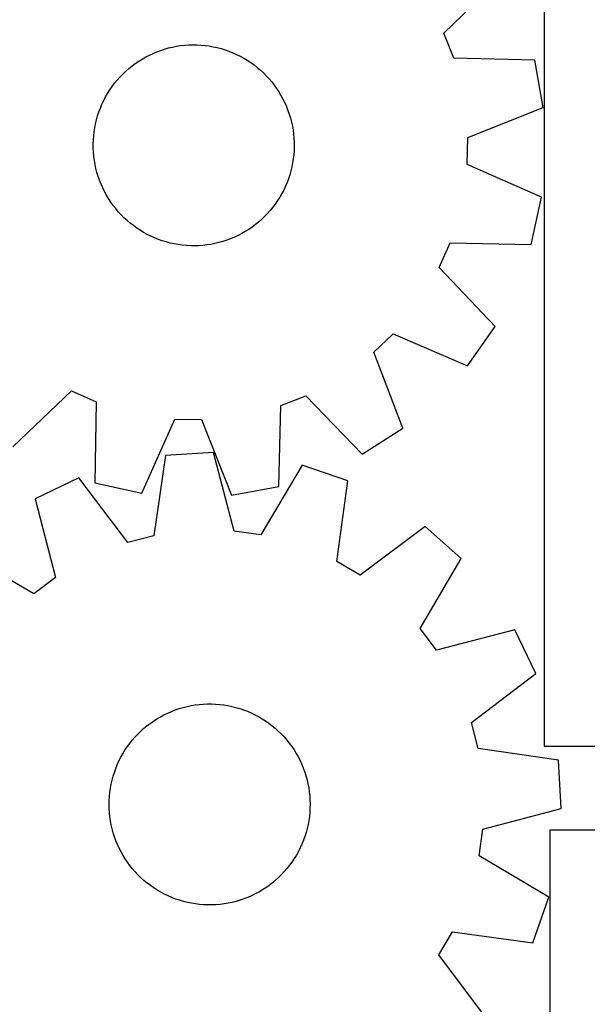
# Model space of a CAD drawing. Header units: millimetres. Extents: x 7 to 1243, y 7 to 1263.
# Tile 8 of 22: x 923 to 1058, y 317 to 552. Entities that reach past the tile are written whole.
import ezdxf

# ---------------------------------------------------------------- set-up
doc = ezdxf.new("R2010")
doc.units = ezdxf.units.MM
doc.layers.add('CUT', color=7, linetype='CONTINUOUS', true_color=0x000000)

msp = doc.modelspace()

# ---------------------------------------------------------------- linework, layer by layer
at = {"layer": 'CUT'}
for p, q in [((1024.138716, 549.228274), (1038.069656, 562.695691)), ((1048.083152, 558.967833), (1048.083152, 378.967833)), ((1026.477829, 543.239014), (1024.138716, 549.228274)), ((957.398174, 545.397538), (958.340905, 545.662024)), ((958.340905, 545.662024), (959.29364, 545.887838)), ((959.29364, 545.887838), (960.254792, 546.074604)), ((960.254792, 546.074604), (961.222763, 546.22201)), ((961.222763, 546.22201), (962.19594, 546.329811)), ((962.19594, 546.329811), (963.172705, 546.397827)), ((963.172705, 546.397827), (964.15143, 546.425947)), ((964.15143, 546.425947), (965.130489, 546.414122)), ((965.130489, 546.414122), (966.10825, 546.362372)), ((966.10825, 546.362372), (967.083087, 546.270785)), ((967.083087, 546.270785), (968.053377, 546.139511)), ((968.053377, 546.139511), (969.017505, 545.968769)), ((969.017505, 545.968769), (969.973866, 545.758845)), ((969.973866, 545.758845), (970.920869, 545.510086)), ((970.920869, 545.510086), (971.856937, 545.222908)), ((952.038238, 543.027545), (952.888761, 543.512629)), ((952.888761, 543.512629), (953.758362, 543.962617)), ((953.758362, 543.962617), (954.645594, 544.37676)), ((954.645594, 544.37676), (955.54898, 544.75437)), ((955.54898, 544.75437), (956.467016, 545.094818)), ((956.467016, 545.094818), (957.398174, 545.397538)), ((971.856937, 545.222908), (972.780512, 544.897787)), ((972.780512, 544.897787), (973.690058, 544.535266)), ((973.690058, 544.535266), (974.58406, 544.135947)), ((974.58406, 544.135947), (975.461031, 543.700496)), ((975.461031, 543.700496), (976.31951, 543.229637)), ((976.31951, 543.229637), (977.158069, 542.724153)), ((1045.848672, 542.777646), (1026.477829, 543.239014)), ((948.120099, 540.105924), (948.854713, 540.753254)), ((948.854713, 540.753254), (949.615121, 541.370081)), ((949.615121, 541.370081), (950.400055, 541.955379)), ((950.400055, 541.955379), (951.208209, 542.508174)), ((951.208209, 542.508174), (952.038238, 543.027545)), ((977.158069, 542.724153), (977.975313, 542.184886)), ((977.975313, 542.184886), (978.76988, 541.612734)), ((978.76988, 541.612734), (979.540449, 541.008649)), ((979.540449, 541.008649), (980.285736, 540.373636)), ((1047.868417, 531.419561), (1045.848672, 542.777646)), ((946.083008, 537.991935), (946.733092, 538.724115)), ((946.733092, 538.724115), (947.412499, 539.429169)), ((947.412499, 539.429169), (948.120099, 540.105924)), ((980.285736, 540.373636), (981.004503, 539.708752)), ((981.004503, 539.708752), (981.695551, 539.015105)), ((981.695551, 539.015105), (982.357731, 538.293847)), ((944.319264, 535.645045), (944.875089, 536.451118)), ((944.875089, 536.451118), (945.46333, 537.233849)), ((945.46333, 537.233849), (946.083008, 537.991935)), ((982.357731, 538.293847), (982.989942, 537.546181)), ((982.989942, 537.546181), (983.591129, 536.773349)), ((983.591129, 536.773349), (984.160294, 535.976639)), ((942.855257, 533.100371), (943.308507, 533.968276)), ((943.308507, 533.968276), (943.79678, 534.816972)), ((943.79678, 534.816972), (944.319264, 535.645045)), ((984.160294, 535.976639), (984.696489, 535.157377)), ((984.696489, 535.157377), (985.198821, 534.316926)), ((985.198821, 534.316926), (985.666453, 533.456685)), ((942.056786, 531.312738), (942.437786, 532.2147)), ((942.437786, 532.2147), (942.855257, 533.100371)), ((985.666453, 533.456685), (986.098609, 532.578086)), ((986.098609, 532.578086), (986.494568, 531.682591)), ((986.494568, 531.682591), (986.853672, 530.77169)), ((1029.844149, 524.30843), (1047.868417, 531.419561)), ((941.138657, 528.52424), (941.406681, 529.465972)), ((941.406681, 529.465972), (941.712894, 530.395987)), ((941.712894, 530.395987), (942.056786, 531.312738)), ((986.853672, 530.77169), (987.175323, 529.846901)), ((987.175323, 529.846901), (987.458985, 528.909761)), ((940.718895, 526.611916), (940.909267, 527.57236)), ((940.909267, 527.57236), (941.138657, 528.52424)), ((987.458985, 528.909761), (987.704186, 527.961831)), ((987.704186, 527.961831), (987.910519, 527.004688)), ((987.910519, 527.004688), (988.077639, 526.039926)), ((940.384718, 523.695238), (940.456401, 524.67174)), ((940.456401, 524.67174), (940.567855, 525.644506)), ((940.567855, 525.644506), (940.718895, 526.611916)), ((988.077639, 526.039926), (988.205269, 525.06915)), ((988.205269, 525.06915), (988.293196, 524.093976)), ((1029.713216, 517.879935), (1029.844149, 524.30843)), ((940.352924, 522.716624), (940.384718, 523.695238)), ((940.361073, 521.737528), (940.352924, 522.716624)), ((988.293196, 524.093976), (988.341275, 523.116028)), ((988.349424, 522.136932), (988.31763, 521.158318)), ((988.341275, 523.116028), (988.349424, 522.136932)), ((940.409151, 520.75958), (940.361073, 521.737528)), ((940.497078, 519.784406), (940.409151, 520.75958)), ((940.624708, 518.81363), (940.497078, 519.784406)), ((988.245946, 520.181816), (988.134492, 519.20905)), ((988.31763, 521.158318), (988.245946, 520.181816)), ((940.791829, 517.848868), (940.624708, 518.81363)), ((940.998161, 516.891725), (940.791829, 517.848868)), ((987.79308, 517.281196), (987.563691, 516.329316)), ((987.983453, 518.24164), (987.79308, 517.281196)), ((988.134492, 519.20905), (987.983453, 518.24164)), ((1047.432984, 510.040786), (1029.713216, 517.879935)), ((941.243363, 515.943795), (940.998161, 516.891725)), ((941.527025, 515.006655), (941.243363, 515.943795)), ((941.848675, 514.081866), (941.527025, 515.006655)), ((987.295667, 515.387584), (986.989453, 514.457569)), ((987.563691, 516.329316), (987.295667, 515.387584)), ((942.207779, 513.170965), (941.848675, 514.081866)), ((942.603738, 512.27547), (942.207779, 513.170965)), ((986.264562, 512.638856), (985.84709, 511.753185)), ((986.645561, 513.540818), (986.264562, 512.638856)), ((986.989453, 514.457569), (986.645561, 513.540818)), ((943.035894, 511.396871), (942.603738, 512.27547)), ((943.503527, 510.53663), (943.035894, 511.396871)), ((944.005859, 509.696179), (943.503527, 510.53663)), ((985.39384, 510.88528), (984.905567, 510.036584)), ((985.84709, 511.753185), (985.39384, 510.88528)), ((944.542053, 508.876917), (944.005859, 509.696179)), ((945.111218, 508.080207), (944.542053, 508.876917)), ((945.712406, 507.307375), (945.111218, 508.080207)), ((983.827258, 508.402438), (983.239017, 507.619707)), ((984.383083, 509.208511), (983.827258, 508.402438)), ((984.905567, 510.036584), (984.383083, 509.208511)), ((1044.952434, 498.774361), (1047.432984, 510.040786)), ((946.344616, 506.559709), (945.712406, 507.307375)), ((947.006797, 505.838451), (946.344616, 506.559709)), ((947.697845, 505.144804), (947.006797, 505.838451)), ((981.969256, 506.129441), (981.289849, 505.424387)), ((982.619339, 506.861621), (981.969256, 506.129441)), ((983.239017, 507.619707), (982.619339, 506.861621)), ((948.416611, 504.47992), (947.697845, 505.144804)), ((949.161899, 503.844907), (948.416611, 504.47992)), ((949.932468, 503.240822), (949.161899, 503.844907)), ((950.727035, 502.66867), (949.932468, 503.240822)), ((979.087227, 503.483475), (978.302293, 502.898177)), ((979.847634, 504.100302), (979.087227, 503.483475)), ((980.582249, 504.747632), (979.847634, 504.100302)), ((981.289849, 505.424387), (980.582249, 504.747632)), ((951.544278, 502.129403), (950.727035, 502.66867)), ((952.382837, 501.623919), (951.544278, 502.129403)), ((953.241317, 501.15306), (952.382837, 501.623919)), ((954.118287, 500.717609), (953.241317, 501.15306)), ((974.943985, 500.890939), (974.056754, 500.476796)), ((975.813586, 501.340927), (974.943985, 500.890939)), ((976.664109, 501.826011), (975.813586, 501.340927)), ((977.494139, 502.345382), (976.664109, 501.826011)), ((978.302293, 502.898177), (977.494139, 502.345382)), ((955.012289, 500.31829), (954.118287, 500.717609)), ((955.921835, 499.955769), (955.012289, 500.31829)), ((956.845411, 499.630648), (955.921835, 499.955769)), ((957.781479, 499.34347), (956.845411, 499.630648)), ((958.728482, 499.094711), (957.781479, 499.34347)), ((959.684843, 498.884787), (958.728482, 499.094711)), ((960.648971, 498.714045), (959.684843, 498.884787)), ((961.619261, 498.582771), (960.648971, 498.714045)), ((962.594097, 498.491184), (961.619261, 498.582771)), ((963.571859, 498.439434), (962.594097, 498.491184)), ((964.550917, 498.427609), (963.571859, 498.439434)), ((965.529643, 498.455729), (964.550917, 498.427609)), ((966.506408, 498.523745), (965.529643, 498.455729)), ((967.479585, 498.631546), (966.506408, 498.523745)), ((968.447555, 498.778952), (967.479585, 498.631546)), ((969.408708, 498.965718), (968.447555, 498.778952)), ((970.361442, 499.191532), (969.408708, 498.965718)), ((971.304173, 499.456018), (970.361442, 499.191532)), ((972.235332, 499.758738), (971.304173, 499.456018)), ((973.153368, 500.099186), (972.235332, 499.758738)), ((974.056754, 500.476796), (973.153368, 500.099186)), ((1022.997826, 493.213072), (1025.57887, 499.102121)), ((1025.57887, 499.102121), (1044.952434, 498.774361)), ((1036.368844, 479.189582), (1022.997826, 493.213072)), ((1007.354014, 472.993731), (1011.992229, 477.44678)), ((1011.992229, 477.44678), (1029.76564, 469.730027)), ((1029.76564, 469.730027), (1036.368844, 479.189582)), ((1014.340667, 454.920848), (1007.354014, 472.993731)), ((921.113977, 450.409108), (935.137468, 463.780126)), ((935.137468, 463.780126), (941.026517, 461.199082)), ((941.026517, 461.199082), (940.698757, 441.825518)), ((985.163409, 460.300123), (991.15267, 462.639236)), ((991.15267, 462.639236), (1004.620087, 448.708296)), ((984.702042, 440.92928), (985.163409, 460.300123)), ((951.965182, 439.344968), (959.804331, 457.064735)), ((959.804331, 457.064735), (966.232826, 456.933803)), ((966.232826, 456.933803), (973.343957, 438.909535)), ((1004.620087, 448.708296), (1014.340667, 454.920848)), ((957.583304, 448.376969), (954.832646, 429.196868)), ((969.1006, 449.038294), (957.583304, 448.376969)), ((974.028588, 430.299101), (969.1006, 449.038294)), ((990.277591, 446.075751), (980.396408, 429.408278)), ((1001.171264, 442.279256), (990.277591, 446.075751)), ((936.884599, 443.009919), (926.497083, 437.991456)), ((948.608645, 427.583021), (936.884599, 443.009919)), ((998.552952, 423.08064), (1001.171264, 442.279256)), ((940.698757, 441.825518), (951.965182, 439.344968)), ((973.343957, 438.909535), (984.702042, 440.92928)), ((926.497083, 437.991456), (931.295713, 419.218721)), ((980.396408, 429.408278), (974.028588, 430.299101)), ((1019.602536, 431.43814), (1004.095147, 419.820769)), ((1028.214121, 423.761808), (1019.602536, 431.43814)), ((954.832646, 429.196868), (948.608645, 427.583021)), ((926.163079, 415.3459), (909.427854, 425.111896)), ((1018.448125, 407.026584), (1028.214121, 423.761808)), ((1004.095147, 419.820769), (998.552952, 423.08064)), ((931.295713, 419.218721), (926.163079, 415.3459)), ((1022.320947, 401.893949), (1018.448125, 407.026584)), ((1041.093681, 406.69258), (1022.320947, 401.893949)), ((1046.112144, 396.305064), (1041.093681, 406.69258)), ((1030.685246, 384.581018), (1046.112144, 396.305064)), ((960.872686, 387.915092), (961.81163, 388.192725)), ((961.81163, 388.192725), (962.761117, 388.431828)), ((962.761117, 388.431828), (963.719566, 388.632004)), ((963.719566, 388.632004), (964.685382, 388.792919)), ((964.685382, 388.792919), (965.656959, 388.914306)), ((965.656959, 388.914306), (966.632677, 388.995964)), ((966.632677, 388.995964), (967.610915, 389.037754)), ((967.610915, 389.037754), (968.590043, 389.03961)), ((968.590043, 389.03961), (969.568432, 389.001526)), ((969.568432, 389.001526), (970.544453, 388.923567)), ((970.544453, 388.923567), (971.516482, 388.805862)), ((971.516482, 388.805862), (972.482902, 388.648608)), ((972.482902, 388.648608), (973.442103, 388.452066)), ((973.442103, 388.452066), (974.392488, 388.216562)), ((974.392488, 388.216562), (975.332478, 387.94249)), ((975.332478, 387.94249), (976.260505, 387.630305)), ((955.546386, 385.470445), (956.390048, 385.967364)), ((956.390048, 385.967364), (957.253278, 386.429458)), ((957.253278, 386.429458), (958.134637, 386.855957)), ((958.134637, 386.855957), (959.032658, 387.246152)), ((959.032658, 387.246152), (959.945848, 387.599393)), ((959.945848, 387.599393), (960.872686, 387.915092)), ((976.260505, 387.630305), (977.175027, 387.280527)), ((977.175027, 387.280527), (978.074521, 386.893738)), ((978.074521, 386.893738), (978.95749, 386.470582)), ((978.95749, 386.470582), (979.822464, 386.011763)), ((979.822464, 386.011763), (980.668004, 385.518045)), ((952.394947, 383.151897), (953.146662, 383.779288)), ((953.146662, 383.779288), (953.923342, 384.375496)), ((953.923342, 384.375496), (954.723694, 384.939528)), ((954.723694, 384.939528), (955.546386, 385.470445)), ((980.668004, 385.518045), (981.492702, 384.990249)), ((981.492702, 384.990249), (982.295185, 384.429254)), ((982.295185, 384.429254), (983.074119, 383.835994)), ((983.074119, 383.835994), (983.828206, 383.211455)), ((1032.299093, 378.357017), (1030.685246, 384.581018)), ((949.662092, 380.352123), (950.301883, 381.093313)), ((950.301883, 381.093313), (950.971373, 381.807791)), ((950.971373, 381.807791), (951.669448, 382.494366)), ((951.669448, 382.494366), (952.394947, 383.151897)), ((983.828206, 383.211455), (984.556192, 382.556679)), ((984.556192, 382.556679), (985.256864, 381.872754)), ((985.256864, 381.872754), (985.929057, 381.160819)), ((985.929057, 381.160819), (986.571651, 380.422058)), ((947.93131, 377.98082), (948.475819, 378.79458)), ((948.475819, 378.79458), (949.053066, 379.585453)), ((949.053066, 379.585453), (949.662092, 380.352123)), ((986.571651, 380.422058), (987.183578, 379.657701)), ((987.183578, 379.657701), (987.763819, 378.869021)), ((987.763819, 378.869021), (988.311407, 378.057331)), ((1048.083152, 378.967833), (1093.083152, 378.967833)), ((946.502999, 375.415939), (946.944079, 376.290092)), ((946.944079, 376.290092), (947.420447, 377.145527)), ((947.420447, 377.145527), (947.93131, 377.98082)), ((988.311407, 378.057331), (988.825432, 377.22398)), ((988.825432, 377.22398), (989.305038, 376.370356)), ((989.305038, 376.370356), (989.749427, 375.497881)), ((1051.479194, 375.606359), (1032.299093, 378.357017)), ((945.729582, 373.617325), (946.097942, 374.524522)), ((946.097942, 374.524522), (946.502999, 375.415939)), ((989.749427, 375.497881), (990.157859, 374.608005)), ((990.157859, 374.608005), (990.529655, 373.702211)), ((1052.140519, 364.089062), (1051.479194, 375.606359)), ((944.850502, 370.816271), (945.105342, 371.761656)), ((945.105342, 371.761656), (945.398532, 372.695859)), ((945.398532, 372.695859), (945.729582, 373.617325)), ((990.529655, 373.702211), (990.864195, 372.782006)), ((990.864195, 372.782006), (991.160922, 371.84892)), ((991.160922, 371.84892), (991.419344, 370.904509)), ((944.457499, 368.898269), (944.634434, 369.861279)), ((944.634434, 369.861279), (944.850502, 370.816271)), ((991.419344, 370.904509), (991.639029, 369.950342)), ((991.639029, 369.950342), (991.819612, 368.988009)), ((944.164105, 365.977207), (944.222138, 366.954615)), ((944.222138, 366.954615), (944.31999, 367.928843)), ((944.31999, 367.928843), (944.457499, 368.898269)), ((991.819612, 368.988009), (991.960793, 368.019111)), ((991.960793, 368.019111), (992.062336, 367.045261)), ((992.062336, 367.045261), (992.124073, 366.06808)), ((944.145987, 364.998244), (944.164105, 365.977207)), ((944.167815, 364.019358), (944.145987, 364.998244)), ((992.124073, 366.06808), (992.145901, 365.089193)), ((992.145901, 365.089193), (992.127783, 364.110231)), ((944.229551, 363.042176), (944.167815, 364.019358)), ((944.331095, 362.068326), (944.229551, 363.042176)), ((944.472276, 361.099428), (944.331095, 362.068326)), ((991.971897, 362.158595), (991.834389, 361.189169)), ((992.06975, 363.132823), (991.971897, 362.158595)), ((992.127783, 364.110231), (992.06975, 363.132823)), ((1033.401326, 359.161074), (1052.140519, 364.089062)), ((944.652859, 360.137095), (944.472276, 361.099428)), ((944.872544, 359.182929), (944.652859, 360.137095)), ((991.657454, 360.226158), (991.441386, 359.271166)), ((991.834389, 361.189169), (991.657454, 360.226158)), ((945.130966, 358.238517), (944.872544, 359.182929)), ((945.427693, 357.305432), (945.130966, 358.238517)), ((990.893356, 357.391579), (990.562306, 356.470112)), ((991.186546, 358.325782), (990.893356, 357.391579)), ((991.441386, 359.271166), (991.186546, 358.325782)), ((1032.510504, 352.793255), (1033.401326, 359.161074)), ((1229.410517, 358.886786), (1049.410517, 358.886786)), ((1049.410517, 358.886786), (1049.410517, 313.886786)), ((945.762233, 356.385227), (945.427693, 357.305432)), ((946.134028, 355.479432), (945.762233, 356.385227)), ((946.542461, 354.589557), (946.134028, 355.479432)), ((990.193945, 355.562916), (989.788889, 354.671499)), ((990.562306, 356.470112), (990.193945, 355.562916)), ((946.986849, 353.717081), (946.542461, 354.589557)), ((947.466456, 352.863458), (946.986849, 353.717081)), ((947.980481, 352.030107), (947.466456, 352.863458)), ((988.871441, 352.941911), (988.360578, 352.106618)), ((989.347809, 353.797345), (988.871441, 352.941911)), ((989.788889, 354.671499), (989.347809, 353.797345)), ((1049.177976, 342.912072), (1032.510504, 352.793255)), ((948.528069, 351.218416), (947.980481, 352.030107)), ((949.10831, 350.429736), (948.528069, 351.218416)), ((949.720237, 349.66538), (949.10831, 350.429736)), ((987.238821, 350.501985), (986.629796, 349.735315)), ((987.816069, 351.292858), (987.238821, 350.501985)), ((988.360578, 352.106618), (987.816069, 351.292858)), ((950.362831, 348.926619), (949.720237, 349.66538)), ((951.035024, 348.214684), (950.362831, 348.926619)), ((951.735696, 347.530759), (951.035024, 348.214684)), ((985.320515, 348.279647), (984.62244, 347.593072)), ((985.990005, 348.994124), (985.320515, 348.279647)), ((986.629796, 349.735315), (985.990005, 348.994124)), ((952.463682, 346.875982), (951.735696, 347.530759)), ((953.217769, 346.251444), (952.463682, 346.875982)), ((953.996702, 345.658184), (953.217769, 346.251444)), ((954.799186, 345.097189), (953.996702, 345.658184)), ((982.368546, 345.711942), (981.568194, 345.14791)), ((983.145226, 346.30815), (982.368546, 345.711942)), ((983.896941, 346.935541), (983.145226, 346.30815)), ((984.62244, 347.593072), (983.896941, 346.935541)), ((955.623884, 344.569393), (954.799186, 345.097189)), ((956.469424, 344.075675), (955.623884, 344.569393)), ((957.334398, 343.616856), (956.469424, 344.075675)), ((958.217366, 343.193699), (957.334398, 343.616856)), ((979.03861, 343.65798), (978.157251, 343.231481)), ((979.901839, 344.120074), (979.03861, 343.65798)), ((980.745502, 344.616993), (979.901839, 344.120074)), ((981.568194, 345.14791), (980.745502, 344.616993)), ((959.11686, 342.80691), (958.217366, 343.193699)), ((960.031382, 342.457132), (959.11686, 342.80691)), ((960.95941, 342.144947), (960.031382, 342.457132)), ((961.899399, 341.870875), (960.95941, 342.144947)), ((962.849785, 341.635372), (961.899399, 341.870875)), ((963.808986, 341.43883), (962.849785, 341.635372)), ((964.775405, 341.281575), (963.808986, 341.43883)), ((965.747435, 341.163871), (964.775405, 341.281575)), ((966.723456, 341.085912), (965.747435, 341.163871)), ((967.701845, 341.047828), (966.723456, 341.085912)), ((968.680973, 341.049683), (967.701845, 341.047828)), ((969.65921, 341.091474), (968.680973, 341.049683)), ((970.634929, 341.173131), (969.65921, 341.091474)), ((971.606505, 341.294519), (970.634929, 341.173131)), ((972.572322, 341.455434), (971.606505, 341.294519)), ((973.530771, 341.65561), (972.572322, 341.455434)), ((974.480258, 341.894713), (973.530771, 341.65561)), ((975.419201, 342.172345), (974.480258, 341.894713)), ((976.34604, 342.488045), (975.419201, 342.172345)), ((977.25923, 342.841286), (976.34604, 342.488045)), ((978.157251, 343.231481), (977.25923, 342.841286)), ((1045.381481, 332.018399), (1049.177976, 342.912072)), ((1022.922994, 329.094515), (1026.182865, 334.63671)), ((1026.182865, 334.63671), (1045.381481, 332.018399)), ((1034.540365, 313.587127), (1022.922994, 329.094515))]:
    msp.add_line(p, q, dxfattribs=at)

doc.saveas('drawing.dxf')
